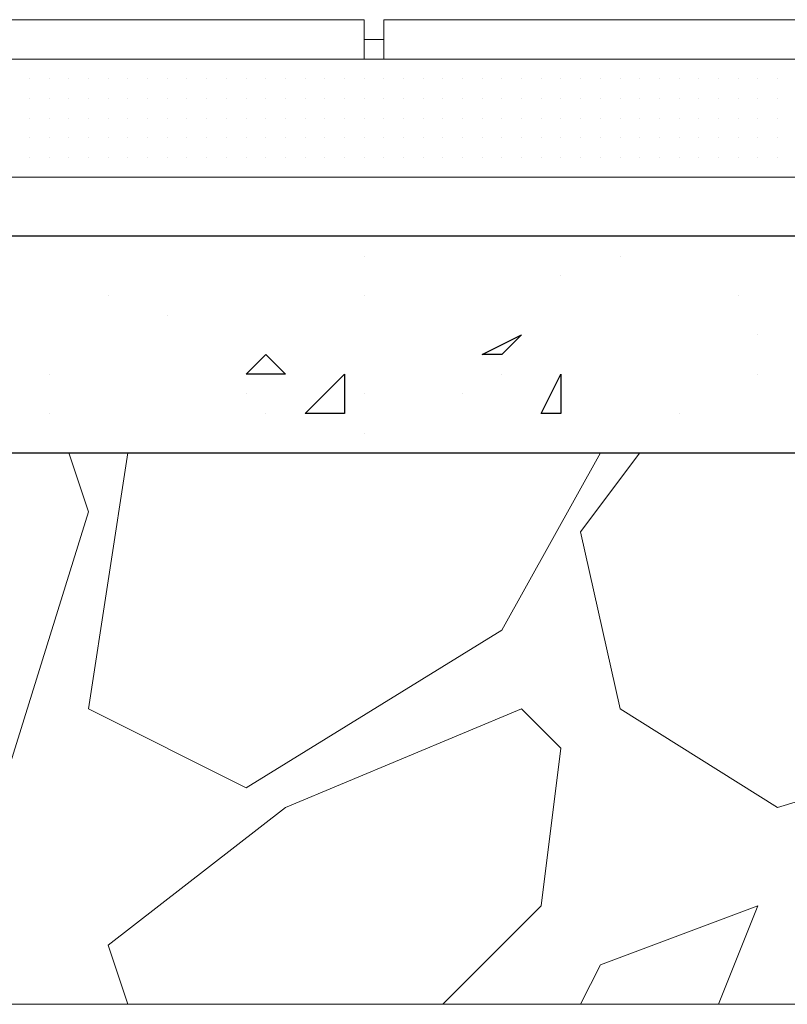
# Model space of a CAD drawing. Header units: metres. Extents: x 5.7 to 89.8, y 4 to 63.5.
# Tile 85 of 256: x 19.193 to 19.569, y 45.389 to 45.87. Entities that reach past the tile are written whole.
import ezdxf

# ---------------------------------------------------------------- set-up
doc = ezdxf.new("R2010")
doc.units = ezdxf.units.M
doc.header["$MEASUREMENT"] = 0
for name, color, linetype in [('PDF17_hatch', 7, 'Continuous'), ('PDF17_hatch-borshi', 7, 'Continuous'), ('PDF17_kaff', 7, 'Continuous')]:
    doc.layers.add(name, color=color, linetype=linetype)

msp = doc.modelspace()

# ---------------------------------------------------------------- linework, layer by layer
at = {"layer": 'PDF17_hatch', "lineweight": 25}
for points in [[(19.55455, 45.76425), (19.55455, 45.76425)], [(19.36192, 45.75462), (19.36192, 45.75462)], [(19.48713, 45.75462), (19.48713, 45.75462)], [(19.45823, 45.74499), (19.45823, 45.74499)], [(19.23672, 45.73536), (19.23672, 45.73536)], [(19.36192, 45.73536), (19.36192, 45.73536)], [(19.54492, 45.73536), (19.54492, 45.73536)], [(19.26561, 45.72573), (19.26561, 45.72573)], [(19.43897, 45.7161), (19.43897, 45.7161)], [(19.55455, 45.7161), (19.55455, 45.7161)], [(19.20782, 45.69683), (19.20782, 45.69683)], [(19.3234, 45.69683), (19.3234, 45.69683)], [(19.42934, 45.69683), (19.42934, 45.69683)], [(19.55455, 45.69683), (19.55455, 45.69683)], [(19.30414, 45.6872), (19.30414, 45.6872)], [(19.36192, 45.6872), (19.36192, 45.6872)], [(19.41008, 45.6872), (19.41008, 45.6872)], [(19.45823, 45.6872), (19.45823, 45.6872)], [(19.20782, 45.67757), (19.20782, 45.67757)], [(19.31377, 45.67757), (19.31377, 45.67757)], [(19.51602, 45.67757), (19.51602, 45.67757)], [(19.36192, 45.66794), (19.36192, 45.66794)], [(19.25598, 45.65831), (19.25598, 45.65831)], [(19.54492, 45.65831), (19.55455, 45.65831)], [(19.55455, 45.65831), (19.55455, 45.65831)]]:
    msp.add_lwpolyline(points, dxfattribs=at)
for points in [[(19.43897, 45.7161), (19.42934, 45.70646), (19.41971, 45.70646)], [(19.31377, 45.70646), (19.3234, 45.69683), (19.30414, 45.69683)], [(19.35229, 45.67757), (19.33303, 45.67757), (19.35229, 45.69683)], [(19.45823, 45.69683), (19.45823, 45.67757), (19.4486, 45.67757)]]:
    msp.add_lwpolyline(points, close=True, dxfattribs=at)
at = {"layer": 'PDF17_hatch-borshi', "lineweight": 18}
for points in [[(19.19819, 45.85093), (19.19819, 45.85093)], [(19.20782, 45.85093), (19.20782, 45.85093)], [(19.21745, 45.85093), (19.21745, 45.85093)], [(19.21745, 45.85093), (19.21745, 45.85093)], [(19.22709, 45.85093), (19.22709, 45.85093)], [(19.23672, 45.85093), (19.23672, 45.85093)], [(19.25598, 45.85093), (19.25598, 45.85093)], [(19.25598, 45.85093), (19.25598, 45.85093)], [(19.27524, 45.85093), (19.27524, 45.85093)], [(19.28487, 45.85093), (19.28487, 45.85093)], [(19.30414, 45.85093), (19.30414, 45.85093)], [(19.31377, 45.85093), (19.31377, 45.85093)], [(19.3234, 45.85093), (19.3234, 45.85093)], [(19.3234, 45.85093), (19.3234, 45.85093)], [(19.33303, 45.85093), (19.33303, 45.85093)], [(19.34266, 45.85093), (19.34266, 45.85093)], [(19.36192, 45.85093), (19.36192, 45.85093)], [(19.36192, 45.85093), (19.36192, 45.85093)], [(19.37155, 45.85093), (19.37155, 45.85093)], [(19.38118, 45.85093), (19.38118, 45.85093)], [(19.40045, 45.85093), (19.40045, 45.85093)], [(19.41008, 45.85093), (19.41008, 45.85093)], [(19.41971, 45.85093), (19.41971, 45.85093)], [(19.42934, 45.85093), (19.42934, 45.85093)], [(19.43897, 45.85093), (19.43897, 45.85093)], [(19.43897, 45.85093), (19.43897, 45.85093)], [(19.43897, 45.85093), (19.43897, 45.85093)], [(19.4486, 45.85093), (19.4486, 45.85093)], [(19.4486, 45.85093), (19.4486, 45.85093)], [(19.45823, 45.85093), (19.45823, 45.85093)], [(19.4775, 45.85093), (19.4775, 45.85093)], [(19.49676, 45.85093), (19.49676, 45.85093)], [(19.52565, 45.85093), (19.52565, 45.85093)], [(19.54492, 45.85093), (19.54492, 45.85093)], [(19.19819, 45.8413), (19.19819, 45.8413)], [(19.19819, 45.8413), (19.19819, 45.8413)], [(19.19819, 45.8413), (19.19819, 45.8413)], [(19.19819, 45.8413), (19.19819, 45.8413)], [(19.20782, 45.8413), (19.20782, 45.8413)], [(19.20782, 45.8413), (19.20782, 45.8413)], [(19.20782, 45.8413), (19.20782, 45.8413)], [(19.21745, 45.8413), (19.21745, 45.8413)], [(19.21745, 45.8413), (19.21745, 45.8413)], [(19.21745, 45.8413), (19.21745, 45.8413)], [(19.22709, 45.8413), (19.22709, 45.8413)], [(19.22709, 45.8413), (19.22709, 45.8413)], [(19.22709, 45.8413), (19.22709, 45.8413)], [(19.22709, 45.8413), (19.22709, 45.8413)], [(19.22709, 45.8413), (19.22709, 45.8413)], [(19.23672, 45.8413), (19.23672, 45.8413)], [(19.23672, 45.8413), (19.23672, 45.8413)], [(19.24635, 45.8413), (19.24635, 45.8413)], [(19.24635, 45.8413), (19.24635, 45.8413)], [(19.24635, 45.8413), (19.24635, 45.8413)], [(19.24635, 45.8413), (19.24635, 45.8413)], [(19.25598, 45.8413), (19.25598, 45.8413)], [(19.25598, 45.8413), (19.25598, 45.8413)], [(19.26561, 45.8413), (19.26561, 45.8413)], [(19.26561, 45.8413), (19.26561, 45.8413)], [(19.26561, 45.8413), (19.26561, 45.8413)], [(19.27524, 45.8413), (19.27524, 45.8413)], [(19.27524, 45.8413), (19.27524, 45.8413)], [(19.27524, 45.8413), (19.27524, 45.8413)], [(19.28487, 45.8413), (19.28487, 45.8413)], [(19.28487, 45.8413), (19.28487, 45.8413)], [(19.28487, 45.8413), (19.28487, 45.8413)], [(19.28487, 45.8413), (19.28487, 45.8413)], [(19.2945, 45.8413), (19.2945, 45.8413)], [(19.2945, 45.8413), (19.2945, 45.8413)], [(19.30414, 45.8413), (19.30414, 45.8413)], [(19.30414, 45.8413), (19.30414, 45.8413)], [(19.30414, 45.8413), (19.30414, 45.8413)], [(19.30414, 45.8413), (19.30414, 45.8413)], [(19.31377, 45.8413), (19.31377, 45.8413)], [(19.31377, 45.8413), (19.31377, 45.8413)], [(19.31377, 45.8413), (19.31377, 45.8413)], [(19.31377, 45.8413), (19.31377, 45.8413)], [(19.3234, 45.8413), (19.3234, 45.8413)], [(19.3234, 45.8413), (19.3234, 45.8413)], [(19.3234, 45.8413), (19.3234, 45.8413)], [(19.3234, 45.8413), (19.3234, 45.8413)], [(19.33303, 45.8413), (19.33303, 45.8413)], [(19.33303, 45.8413), (19.33303, 45.8413)], [(19.33303, 45.8413), (19.33303, 45.8413)], [(19.34266, 45.8413), (19.34266, 45.8413)], [(19.34266, 45.8413), (19.34266, 45.8413)], [(19.34266, 45.8413), (19.34266, 45.8413)], [(19.35229, 45.8413), (19.35229, 45.8413)], [(19.35229, 45.8413), (19.35229, 45.8413)], [(19.35229, 45.8413), (19.35229, 45.8413)], [(19.35229, 45.8413), (19.35229, 45.8413)], [(19.35229, 45.8413), (19.35229, 45.8413)], [(19.36192, 45.8413), (19.36192, 45.8413)], [(19.36192, 45.8413), (19.36192, 45.8413)], [(19.36192, 45.8413), (19.36192, 45.8413)], [(19.36192, 45.8413), (19.36192, 45.8413)], [(19.37155, 45.8413), (19.37155, 45.8413)], [(19.37155, 45.8413), (19.37155, 45.8413)], [(19.37155, 45.8413), (19.37155, 45.8413)], [(19.37155, 45.8413), (19.37155, 45.8413)], [(19.37155, 45.8413), (19.37155, 45.8413)], [(19.38118, 45.8413), (19.38118, 45.8413)], [(19.38118, 45.8413), (19.38118, 45.8413)], [(19.38118, 45.8413), (19.38118, 45.8413)], [(19.38118, 45.8413), (19.38118, 45.8413)], [(19.38118, 45.8413), (19.38118, 45.8413)], [(19.39082, 45.8413), (19.39082, 45.8413)], [(19.39082, 45.8413), (19.39082, 45.8413)], [(19.39082, 45.8413), (19.39082, 45.8413)], [(19.40045, 45.8413), (19.40045, 45.8413)], [(19.40045, 45.8413), (19.40045, 45.8413)], [(19.40045, 45.8413), (19.40045, 45.8413)], [(19.40045, 45.8413), (19.40045, 45.8413)], [(19.41008, 45.8413), (19.41008, 45.8413)], [(19.41008, 45.8413), (19.41008, 45.8413)], [(19.41008, 45.8413), (19.41008, 45.8413)], [(19.41971, 45.8413), (19.41971, 45.8413)], [(19.41971, 45.8413), (19.41971, 45.8413)], [(19.42934, 45.8413), (19.42934, 45.8413)], [(19.42934, 45.8413), (19.42934, 45.8413)], [(19.42934, 45.8413), (19.42934, 45.8413)], [(19.43897, 45.8413), (19.43897, 45.8413)], [(19.43897, 45.8413), (19.43897, 45.8413)], [(19.43897, 45.8413), (19.43897, 45.8413)], [(19.4486, 45.8413), (19.4486, 45.8413)], [(19.4486, 45.8413), (19.4486, 45.8413)], [(19.4486, 45.8413), (19.4486, 45.8413)], [(19.45823, 45.8413), (19.45823, 45.8413)], [(19.45823, 45.8413), (19.45823, 45.8413)], [(19.45823, 45.8413), (19.45823, 45.8413)], [(19.46787, 45.8413), (19.46787, 45.8413)], [(19.46787, 45.8413), (19.46787, 45.8413)], [(19.46787, 45.8413), (19.46787, 45.8413)], [(19.4775, 45.8413), (19.4775, 45.8413)], [(19.4775, 45.8413), (19.4775, 45.8413)], [(19.4775, 45.8413), (19.4775, 45.8413)], [(19.4775, 45.8413), (19.4775, 45.8413)], [(19.48713, 45.8413), (19.48713, 45.8413)], [(19.49676, 45.8413), (19.49676, 45.8413)], [(19.49676, 45.8413), (19.49676, 45.8413)], [(19.49676, 45.8413), (19.49676, 45.8413)], [(19.49676, 45.8413), (19.49676, 45.8413)], [(19.50639, 45.8413), (19.50639, 45.8413)], [(19.50639, 45.8413), (19.50639, 45.8413)], [(19.50639, 45.8413), (19.50639, 45.8413)], [(19.51602, 45.8413), (19.51602, 45.8413)], [(19.51602, 45.8413), (19.51602, 45.8413)], [(19.51602, 45.8413), (19.51602, 45.8413)], [(19.51602, 45.8413), (19.51602, 45.8413)], [(19.52565, 45.8413), (19.52565, 45.8413)], [(19.52565, 45.8413), (19.52565, 45.8413)], [(19.52565, 45.8413), (19.52565, 45.8413)], [(19.53528, 45.8413), (19.53528, 45.8413)], [(19.53528, 45.8413), (19.53528, 45.8413)], [(19.53528, 45.8413), (19.53528, 45.8413)], [(19.53528, 45.8413), (19.53528, 45.8413)], [(19.53528, 45.8413), (19.53528, 45.8413)], [(19.54492, 45.8413), (19.54492, 45.8413)], [(19.54492, 45.8413), (19.54492, 45.8413)], [(19.55455, 45.8413), (19.55455, 45.8413)], [(19.55455, 45.8413), (19.55455, 45.8413)], [(19.55455, 45.8413), (19.55455, 45.8413)], [(19.55455, 45.8413), (19.55455, 45.8413)], [(19.55455, 45.8413), (19.55455, 45.8413)], [(19.56418, 45.8413), (19.56418, 45.8413)], [(19.56418, 45.8413), (19.56418, 45.8413)], [(19.56418, 45.8413), (19.56418, 45.8413)], [(19.56418, 45.8413), (19.56418, 45.8413)], [(19.56418, 45.8413), (19.56418, 45.8413)], [(19.19819, 45.83167), (19.19819, 45.83167)], [(19.19819, 45.83167), (19.19819, 45.83167)], [(19.19819, 45.83167), (19.19819, 45.83167)], [(19.19819, 45.83167), (19.19819, 45.83167)], [(19.20782, 45.83167), (19.20782, 45.83167)], [(19.20782, 45.83167), (19.20782, 45.83167)], [(19.20782, 45.83167), (19.20782, 45.83167)], [(19.21745, 45.83167), (19.21745, 45.83167)], [(19.21745, 45.83167), (19.21745, 45.83167)], [(19.21745, 45.83167), (19.21745, 45.83167)], [(19.21745, 45.83167), (19.21745, 45.83167)], [(19.22709, 45.83167), (19.22709, 45.83167)], [(19.22709, 45.83167), (19.22709, 45.83167)], [(19.22709, 45.83167), (19.22709, 45.83167)], [(19.23672, 45.83167), (19.23672, 45.83167)], [(19.23672, 45.83167), (19.23672, 45.83167)], [(19.23672, 45.83167), (19.23672, 45.83167)], [(19.23672, 45.83167), (19.23672, 45.83167)], [(19.24635, 45.83167), (19.24635, 45.83167)], [(19.24635, 45.83167), (19.24635, 45.83167)], [(19.24635, 45.83167), (19.24635, 45.83167)], [(19.24635, 45.83167), (19.24635, 45.83167)], [(19.25598, 45.83167), (19.25598, 45.83167)], [(19.25598, 45.83167), (19.25598, 45.83167)], [(19.25598, 45.83167), (19.25598, 45.83167)], [(19.25598, 45.83167), (19.25598, 45.83167)], [(19.26561, 45.83167), (19.26561, 45.83167)], [(19.26561, 45.83167), (19.26561, 45.83167)], [(19.26561, 45.83167), (19.26561, 45.83167)], [(19.27524, 45.83167), (19.27524, 45.83167)], [(19.27524, 45.83167), (19.27524, 45.83167)], [(19.27524, 45.83167), (19.27524, 45.83167)], [(19.27524, 45.83167), (19.27524, 45.83167)], [(19.27524, 45.83167), (19.27524, 45.83167)], [(19.28487, 45.83167), (19.28487, 45.83167)], [(19.28487, 45.83167), (19.28487, 45.83167)], [(19.28487, 45.83167), (19.28487, 45.83167)], [(19.2945, 45.83167), (19.2945, 45.83167)], [(19.2945, 45.83167), (19.2945, 45.83167)], [(19.2945, 45.83167), (19.2945, 45.83167)], [(19.2945, 45.83167), (19.2945, 45.83167)], [(19.30414, 45.83167), (19.30414, 45.83167)], [(19.30414, 45.83167), (19.30414, 45.83167)], [(19.30414, 45.83167), (19.30414, 45.83167)], [(19.30414, 45.83167), (19.30414, 45.83167)], [(19.31377, 45.83167), (19.31377, 45.83167)], [(19.31377, 45.83167), (19.31377, 45.83167)], [(19.31377, 45.83167), (19.31377, 45.83167)], [(19.31377, 45.83167), (19.31377, 45.83167)], [(19.3234, 45.83167), (19.3234, 45.83167)], [(19.3234, 45.83167), (19.3234, 45.83167)], [(19.33303, 45.83167), (19.33303, 45.83167)], [(19.33303, 45.83167), (19.33303, 45.83167)], [(19.33303, 45.83167), (19.33303, 45.83167)], [(19.33303, 45.83167), (19.33303, 45.83167)], [(19.34266, 45.83167), (19.34266, 45.83167)], [(19.34266, 45.83167), (19.34266, 45.83167)], [(19.34266, 45.83167), (19.34266, 45.83167)], [(19.35229, 45.83167), (19.35229, 45.83167)], [(19.35229, 45.83167), (19.35229, 45.83167)], [(19.36192, 45.83167), (19.36192, 45.83167)], [(19.36192, 45.83167), (19.36192, 45.83167)], [(19.36192, 45.83167), (19.36192, 45.83167)], [(19.37155, 45.83167), (19.37155, 45.83167)], [(19.37155, 45.83167), (19.37155, 45.83167)], [(19.37155, 45.83167), (19.37155, 45.83167)], [(19.38118, 45.83167), (19.38118, 45.83167)], [(19.38118, 45.83167), (19.38118, 45.83167)], [(19.38118, 45.83167), (19.38118, 45.83167)], [(19.38118, 45.83167), (19.38118, 45.83167)], [(19.39082, 45.83167), (19.39082, 45.83167)], [(19.39082, 45.83167), (19.39082, 45.83167)], [(19.40045, 45.83167), (19.40045, 45.83167)], [(19.40045, 45.83167), (19.40045, 45.83167)], [(19.40045, 45.83167), (19.40045, 45.83167)], [(19.40045, 45.83167), (19.40045, 45.83167)], [(19.41008, 45.83167), (19.41008, 45.83167)], [(19.41008, 45.83167), (19.41008, 45.83167)], [(19.41008, 45.83167), (19.41008, 45.83167)], [(19.41971, 45.83167), (19.41971, 45.83167)], [(19.41971, 45.83167), (19.41971, 45.83167)], [(19.42934, 45.83167), (19.42934, 45.83167)], [(19.42934, 45.83167), (19.42934, 45.83167)], [(19.42934, 45.83167), (19.42934, 45.83167)], [(19.42934, 45.83167), (19.42934, 45.83167)], [(19.43897, 45.83167), (19.43897, 45.83167)], [(19.43897, 45.83167), (19.43897, 45.83167)], [(19.43897, 45.83167), (19.43897, 45.83167)], [(19.4486, 45.83167), (19.4486, 45.83167)], [(19.4486, 45.83167), (19.4486, 45.83167)], [(19.4486, 45.83167), (19.4486, 45.83167)], [(19.45823, 45.83167), (19.45823, 45.83167)], [(19.45823, 45.83167), (19.45823, 45.83167)], [(19.45823, 45.83167), (19.45823, 45.83167)], [(19.45823, 45.83167), (19.45823, 45.83167)], [(19.46787, 45.83167), (19.46787, 45.83167)], [(19.46787, 45.83167), (19.46787, 45.83167)], [(19.46787, 45.83167), (19.46787, 45.83167)], [(19.46787, 45.83167), (19.46787, 45.83167)], [(19.4775, 45.83167), (19.4775, 45.83167)], [(19.4775, 45.83167), (19.4775, 45.83167)], [(19.4775, 45.83167), (19.4775, 45.83167)], [(19.48713, 45.83167), (19.48713, 45.83167)], [(19.48713, 45.83167), (19.48713, 45.83167)], [(19.48713, 45.83167), (19.48713, 45.83167)], [(19.48713, 45.83167), (19.48713, 45.83167)], [(19.48713, 45.83167), (19.48713, 45.83167)], [(19.49676, 45.83167), (19.49676, 45.83167)], [(19.49676, 45.83167), (19.49676, 45.83167)], [(19.49676, 45.83167), (19.49676, 45.83167)], [(19.49676, 45.83167), (19.49676, 45.83167)], [(19.50639, 45.83167), (19.50639, 45.83167)], [(19.50639, 45.83167), (19.50639, 45.83167)], [(19.50639, 45.83167), (19.50639, 45.83167)], [(19.50639, 45.83167), (19.50639, 45.83167)], [(19.50639, 45.83167), (19.50639, 45.83167)], [(19.51602, 45.83167), (19.51602, 45.83167)], [(19.51602, 45.83167), (19.51602, 45.83167)], [(19.51602, 45.83167), (19.51602, 45.83167)], [(19.52565, 45.83167), (19.52565, 45.83167)], [(19.52565, 45.83167), (19.52565, 45.83167)], [(19.52565, 45.83167), (19.52565, 45.83167)], [(19.52565, 45.83167), (19.52565, 45.83167)], [(19.53528, 45.83167), (19.53528, 45.83167)], [(19.53528, 45.83167), (19.53528, 45.83167)], [(19.53528, 45.83167), (19.53528, 45.83167)], [(19.54492, 45.83167), (19.54492, 45.83167)], [(19.54492, 45.83167), (19.54492, 45.83167)], [(19.54492, 45.83167), (19.54492, 45.83167)], [(19.55455, 45.83167), (19.55455, 45.83167)], [(19.55455, 45.83167), (19.55455, 45.83167)], [(19.56418, 45.83167), (19.56418, 45.83167)], [(19.56418, 45.83167), (19.56418, 45.83167)], [(19.56418, 45.83167), (19.56418, 45.83167)], [(19.56418, 45.83167), (19.56418, 45.83167)], [(19.56418, 45.83167), (19.56418, 45.83167)], [(19.19819, 45.82204), (19.19819, 45.82204)], [(19.19819, 45.82204), (19.19819, 45.82204)], [(19.19819, 45.82204), (19.19819, 45.82204)], [(19.19819, 45.82204), (19.19819, 45.82204)], [(19.20782, 45.82204), (19.20782, 45.82204)], [(19.20782, 45.82204), (19.20782, 45.82204)], [(19.20782, 45.82204), (19.20782, 45.82204)], [(19.20782, 45.82204), (19.20782, 45.82204)], [(19.20782, 45.82204), (19.20782, 45.82204)], [(19.21745, 45.82204), (19.21745, 45.82204)], [(19.21745, 45.82204), (19.21745, 45.82204)], [(19.21745, 45.82204), (19.21745, 45.82204)], [(19.21745, 45.82204), (19.21745, 45.82204)], [(19.22709, 45.82204), (19.22709, 45.82204)], [(19.22709, 45.82204), (19.22709, 45.82204)], [(19.22709, 45.82204), (19.22709, 45.82204)], [(19.22709, 45.82204), (19.22709, 45.82204)], [(19.23672, 45.82204), (19.23672, 45.82204)], [(19.23672, 45.82204), (19.23672, 45.82204)], [(19.23672, 45.82204), (19.23672, 45.82204)], [(19.23672, 45.82204), (19.23672, 45.82204)], [(19.24635, 45.82204), (19.24635, 45.82204)], [(19.24635, 45.82204), (19.24635, 45.82204)], [(19.24635, 45.82204), (19.24635, 45.82204)], [(19.24635, 45.82204), (19.24635, 45.82204)], [(19.24635, 45.82204), (19.24635, 45.82204)], [(19.24635, 45.82204), (19.24635, 45.82204)], [(19.25598, 45.82204), (19.25598, 45.82204)], [(19.25598, 45.82204), (19.25598, 45.82204)], [(19.25598, 45.82204), (19.25598, 45.82204)], [(19.26561, 45.82204), (19.26561, 45.82204)], [(19.26561, 45.82204), (19.26561, 45.82204)], [(19.26561, 45.82204), (19.26561, 45.82204)], [(19.26561, 45.82204), (19.26561, 45.82204)], [(19.27524, 45.82204), (19.27524, 45.82204)], [(19.27524, 45.82204), (19.27524, 45.82204)], [(19.28487, 45.82204), (19.28487, 45.82204)], [(19.28487, 45.82204), (19.28487, 45.82204)], [(19.28487, 45.82204), (19.28487, 45.82204)], [(19.28487, 45.82204), (19.28487, 45.82204)], [(19.2945, 45.82204), (19.2945, 45.82204)], [(19.2945, 45.82204), (19.2945, 45.82204)], [(19.30414, 45.82204), (19.30414, 45.82204)], [(19.30414, 45.82204), (19.30414, 45.82204)], [(19.30414, 45.82204), (19.30414, 45.82204)], [(19.30414, 45.82204), (19.30414, 45.82204)], [(19.31377, 45.82204), (19.31377, 45.82204)], [(19.31377, 45.82204), (19.31377, 45.82204)], [(19.31377, 45.82204), (19.31377, 45.82204)], [(19.3234, 45.82204), (19.3234, 45.82204)], [(19.3234, 45.82204), (19.3234, 45.82204)], [(19.3234, 45.82204), (19.3234, 45.82204)], [(19.33303, 45.82204), (19.33303, 45.82204)], [(19.33303, 45.82204), (19.33303, 45.82204)], [(19.33303, 45.82204), (19.33303, 45.82204)], [(19.34266, 45.82204), (19.34266, 45.82204)], [(19.34266, 45.82204), (19.34266, 45.82204)], [(19.34266, 45.82204), (19.34266, 45.82204)], [(19.34266, 45.82204), (19.34266, 45.82204)], [(19.35229, 45.82204), (19.35229, 45.82204)], [(19.35229, 45.82204), (19.35229, 45.82204)], [(19.36192, 45.82204), (19.36192, 45.82204)], [(19.36192, 45.82204), (19.36192, 45.82204)], [(19.36192, 45.82204), (19.36192, 45.82204)], [(19.36192, 45.82204), (19.36192, 45.82204)], [(19.37155, 45.82204), (19.37155, 45.82204)], [(19.37155, 45.82204), (19.37155, 45.82204)], [(19.37155, 45.82204), (19.37155, 45.82204)], [(19.38118, 45.82204), (19.38118, 45.82204)], [(19.38118, 45.82204), (19.38118, 45.82204)], [(19.38118, 45.82204), (19.38118, 45.82204)], [(19.39082, 45.82204), (19.39082, 45.82204)], [(19.39082, 45.82204), (19.39082, 45.82204)], [(19.39082, 45.82204), (19.39082, 45.82204)], [(19.40045, 45.82204), (19.40045, 45.82204)], [(19.40045, 45.82204), (19.40045, 45.82204)], [(19.40045, 45.82204), (19.40045, 45.82204)], [(19.40045, 45.82204), (19.40045, 45.82204)], [(19.41008, 45.82204), (19.41008, 45.82204)], [(19.41008, 45.82204), (19.41008, 45.82204)], [(19.41008, 45.82204), (19.41008, 45.82204)], [(19.41008, 45.82204), (19.41008, 45.82204)], [(19.41008, 45.82204), (19.41008, 45.82204)], [(19.41971, 45.82204), (19.41971, 45.82204)], [(19.41971, 45.82204), (19.41971, 45.82204)], [(19.41971, 45.82204), (19.41971, 45.82204)], [(19.41971, 45.82204), (19.41971, 45.82204)], [(19.42934, 45.82204), (19.42934, 45.82204)], [(19.42934, 45.82204), (19.42934, 45.82204)], [(19.42934, 45.82204), (19.42934, 45.82204)], [(19.42934, 45.82204), (19.42934, 45.82204)], [(19.42934, 45.82204), (19.42934, 45.82204)], [(19.42934, 45.82204), (19.42934, 45.82204)], [(19.43897, 45.82204), (19.43897, 45.82204)], [(19.43897, 45.82204), (19.43897, 45.82204)], [(19.43897, 45.82204), (19.43897, 45.82204)], [(19.43897, 45.82204), (19.43897, 45.82204)], [(19.4486, 45.82204), (19.4486, 45.82204)], [(19.4486, 45.82204), (19.4486, 45.82204)], [(19.4486, 45.82204), (19.4486, 45.82204)], [(19.45823, 45.82204), (19.45823, 45.82204)], [(19.45823, 45.82204), (19.45823, 45.82204)], [(19.45823, 45.82204), (19.45823, 45.82204)], [(19.45823, 45.82204), (19.45823, 45.82204)], [(19.46787, 45.82204), (19.46787, 45.82204)], [(19.46787, 45.82204), (19.46787, 45.82204)], [(19.46787, 45.82204), (19.46787, 45.82204)], [(19.4775, 45.82204), (19.4775, 45.82204)], [(19.4775, 45.82204), (19.4775, 45.82204)], [(19.4775, 45.82204), (19.4775, 45.82204)], [(19.48713, 45.82204), (19.48713, 45.82204)], [(19.48713, 45.82204), (19.48713, 45.82204)], [(19.48713, 45.82204), (19.48713, 45.82204)], [(19.49676, 45.82204), (19.49676, 45.82204)], [(19.49676, 45.82204), (19.49676, 45.82204)], [(19.49676, 45.82204), (19.49676, 45.82204)], [(19.49676, 45.82204), (19.49676, 45.82204)], [(19.50639, 45.82204), (19.50639, 45.82204)], [(19.50639, 45.82204), (19.50639, 45.82204)], [(19.51602, 45.82204), (19.51602, 45.82204)], [(19.51602, 45.82204), (19.51602, 45.82204)], [(19.51602, 45.82204), (19.51602, 45.82204)], [(19.52565, 45.82204), (19.52565, 45.82204)], [(19.52565, 45.82204), (19.52565, 45.82204)], [(19.52565, 45.82204), (19.52565, 45.82204)], [(19.53528, 45.82204), (19.53528, 45.82204)], [(19.53528, 45.82204), (19.53528, 45.82204)], [(19.53528, 45.82204), (19.53528, 45.82204)], [(19.53528, 45.82204), (19.53528, 45.82204)], [(19.53528, 45.82204), (19.53528, 45.82204)], [(19.54492, 45.82204), (19.54492, 45.82204)], [(19.54492, 45.82204), (19.54492, 45.82204)], [(19.55455, 45.82204), (19.55455, 45.82204)], [(19.55455, 45.82204), (19.55455, 45.82204)], [(19.55455, 45.82204), (19.55455, 45.82204)], [(19.55455, 45.82204), (19.55455, 45.82204)], [(19.56418, 45.82204), (19.56418, 45.82204)], [(19.56418, 45.82204), (19.56418, 45.82204)], [(19.56418, 45.82204), (19.56418, 45.82204)], [(19.56418, 45.82204), (19.56418, 45.82204)], [(19.19819, 45.81241), (19.19819, 45.81241)], [(19.19819, 45.81241), (19.19819, 45.81241)], [(19.19819, 45.81241), (19.19819, 45.81241)], [(19.20782, 45.81241), (19.20782, 45.81241)], [(19.20782, 45.81241), (19.20782, 45.81241)], [(19.20782, 45.81241), (19.20782, 45.81241)], [(19.21745, 45.81241), (19.21745, 45.81241)], [(19.21745, 45.81241), (19.21745, 45.81241)], [(19.21745, 45.81241), (19.21745, 45.81241)], [(19.21745, 45.81241), (19.21745, 45.81241)], [(19.22709, 45.81241), (19.22709, 45.81241)], [(19.22709, 45.81241), (19.22709, 45.81241)], [(19.22709, 45.81241), (19.22709, 45.81241)], [(19.23672, 45.81241), (19.23672, 45.81241)], [(19.23672, 45.81241), (19.23672, 45.81241)], [(19.23672, 45.81241), (19.23672, 45.81241)], [(19.23672, 45.81241), (19.23672, 45.81241)], [(19.24635, 45.81241), (19.24635, 45.81241)], [(19.24635, 45.81241), (19.24635, 45.81241)], [(19.25598, 45.81241), (19.25598, 45.81241)], [(19.25598, 45.81241), (19.25598, 45.81241)], [(19.25598, 45.81241), (19.25598, 45.81241)], [(19.26561, 45.81241), (19.26561, 45.81241)], [(19.26561, 45.81241), (19.26561, 45.81241)], [(19.26561, 45.81241), (19.26561, 45.81241)], [(19.27524, 45.81241), (19.27524, 45.81241)], [(19.27524, 45.81241), (19.27524, 45.81241)], [(19.27524, 45.81241), (19.27524, 45.81241)], [(19.27524, 45.81241), (19.27524, 45.81241)], [(19.28487, 45.81241), (19.28487, 45.81241)], [(19.2945, 45.81241), (19.2945, 45.81241)], [(19.2945, 45.81241), (19.2945, 45.81241)], [(19.2945, 45.81241), (19.2945, 45.81241)], [(19.2945, 45.81241), (19.2945, 45.81241)], [(19.2945, 45.81241), (19.2945, 45.81241)], [(19.30414, 45.81241), (19.30414, 45.81241)], [(19.30414, 45.81241), (19.30414, 45.81241)], [(19.31377, 45.81241), (19.31377, 45.81241)], [(19.31377, 45.81241), (19.31377, 45.81241)], [(19.31377, 45.81241), (19.31377, 45.81241)], [(19.31377, 45.81241), (19.31377, 45.81241)], [(19.3234, 45.81241), (19.3234, 45.81241)], [(19.3234, 45.81241), (19.3234, 45.81241)], [(19.3234, 45.81241), (19.3234, 45.81241)], [(19.3234, 45.81241), (19.3234, 45.81241)], [(19.33303, 45.81241), (19.33303, 45.81241)], [(19.33303, 45.81241), (19.33303, 45.81241)], [(19.33303, 45.81241), (19.33303, 45.81241)], [(19.33303, 45.81241), (19.33303, 45.81241)], [(19.33303, 45.81241), (19.33303, 45.81241)], [(19.34266, 45.81241), (19.34266, 45.81241)], [(19.34266, 45.81241), (19.34266, 45.81241)], [(19.34266, 45.81241), (19.34266, 45.81241)], [(19.34266, 45.81241), (19.34266, 45.81241)], [(19.35229, 45.81241), (19.35229, 45.81241)], [(19.35229, 45.81241), (19.35229, 45.81241)], [(19.35229, 45.81241), (19.35229, 45.81241)], [(19.35229, 45.81241), (19.35229, 45.81241)], [(19.36192, 45.81241), (19.36192, 45.81241)], [(19.36192, 45.81241), (19.36192, 45.81241)], [(19.36192, 45.81241), (19.36192, 45.81241)], [(19.36192, 45.81241), (19.36192, 45.81241)], [(19.37155, 45.81241), (19.37155, 45.81241)], [(19.37155, 45.81241), (19.37155, 45.81241)], [(19.37155, 45.81241), (19.37155, 45.81241)], [(19.37155, 45.81241), (19.37155, 45.81241)], [(19.37155, 45.81241), (19.37155, 45.81241)], [(19.38118, 45.81241), (19.38118, 45.81241)], [(19.38118, 45.81241), (19.38118, 45.81241)], [(19.39082, 45.81241), (19.39082, 45.81241)], [(19.39082, 45.81241), (19.39082, 45.81241)], [(19.39082, 45.81241), (19.39082, 45.81241)], [(19.39082, 45.81241), (19.39082, 45.81241)], [(19.40045, 45.81241), (19.40045, 45.81241)], [(19.40045, 45.81241), (19.40045, 45.81241)], [(19.40045, 45.81241), (19.40045, 45.81241)], [(19.40045, 45.81241), (19.40045, 45.81241)], [(19.41008, 45.81241), (19.41008, 45.81241)], [(19.41008, 45.81241), (19.41008, 45.81241)], [(19.41971, 45.81241), (19.41971, 45.81241)], [(19.41971, 45.81241), (19.41971, 45.81241)], [(19.41971, 45.81241), (19.41971, 45.81241)], [(19.41971, 45.81241), (19.41971, 45.81241)], [(19.42934, 45.81241), (19.42934, 45.81241)], [(19.42934, 45.81241), (19.42934, 45.81241)], [(19.42934, 45.81241), (19.42934, 45.81241)], [(19.42934, 45.81241), (19.42934, 45.81241)], [(19.43897, 45.81241), (19.43897, 45.81241)], [(19.43897, 45.81241), (19.43897, 45.81241)], [(19.43897, 45.81241), (19.43897, 45.81241)], [(19.43897, 45.81241), (19.43897, 45.81241)], [(19.4486, 45.81241), (19.4486, 45.81241)], [(19.4486, 45.81241), (19.4486, 45.81241)], [(19.4486, 45.81241), (19.4486, 45.81241)], [(19.45823, 45.81241), (19.45823, 45.81241)], [(19.45823, 45.81241), (19.45823, 45.81241)], [(19.45823, 45.81241), (19.45823, 45.81241)], [(19.45823, 45.81241), (19.45823, 45.81241)], [(19.46787, 45.81241), (19.46787, 45.81241)], [(19.46787, 45.81241), (19.46787, 45.81241)], [(19.46787, 45.81241), (19.46787, 45.81241)], [(19.46787, 45.81241), (19.46787, 45.81241)], [(19.4775, 45.81241), (19.4775, 45.81241)], [(19.4775, 45.81241), (19.4775, 45.81241)], [(19.4775, 45.81241), (19.4775, 45.81241)], [(19.48713, 45.81241), (19.48713, 45.81241)], [(19.48713, 45.81241), (19.48713, 45.81241)], [(19.48713, 45.81241), (19.48713, 45.81241)], [(19.49676, 45.81241), (19.49676, 45.81241)], [(19.49676, 45.81241), (19.49676, 45.81241)], [(19.49676, 45.81241), (19.49676, 45.81241)], [(19.49676, 45.81241), (19.49676, 45.81241)], [(19.50639, 45.81241), (19.50639, 45.81241)], [(19.50639, 45.81241), (19.50639, 45.81241)], [(19.51602, 45.81241), (19.51602, 45.81241)], [(19.51602, 45.81241), (19.51602, 45.81241)], [(19.51602, 45.81241), (19.51602, 45.81241)], [(19.52565, 45.81241), (19.52565, 45.81241)], [(19.52565, 45.81241), (19.52565, 45.81241)], [(19.52565, 45.81241), (19.52565, 45.81241)], [(19.52565, 45.81241), (19.52565, 45.81241)], [(19.53528, 45.81241), (19.53528, 45.81241)], [(19.53528, 45.81241), (19.53528, 45.81241)], [(19.53528, 45.81241), (19.53528, 45.81241)], [(19.54492, 45.81241), (19.54492, 45.81241)], [(19.54492, 45.81241), (19.54492, 45.81241)], [(19.54492, 45.81241), (19.54492, 45.81241)], [(19.54492, 45.81241), (19.54492, 45.81241)], [(19.54492, 45.81241), (19.54492, 45.81241)], [(19.55455, 45.81241), (19.55455, 45.81241)], [(19.55455, 45.81241), (19.55455, 45.81241)], [(19.55455, 45.81241), (19.55455, 45.81241)], [(19.55455, 45.81241), (19.55455, 45.81241)], [(19.55455, 45.81241), (19.55455, 45.81241)], [(19.56418, 45.81241), (19.56418, 45.81241)], [(19.56418, 45.81241), (19.56418, 45.81241)], [(19.56418, 45.81241), (19.56418, 45.81241)], [(19.56418, 45.81241), (19.56418, 45.81241)], [(19.56418, 45.81241), (19.56418, 45.81241)], [(19.19819, 45.80278), (19.19819, 45.80278)], [(19.19819, 45.80278), (19.19819, 45.80278)], [(19.19819, 45.80278), (19.19819, 45.80278)], [(19.20782, 45.80278), (19.20782, 45.80278)], [(19.20782, 45.80278), (19.20782, 45.80278)], [(19.20782, 45.80278), (19.20782, 45.80278)], [(19.20782, 45.80278), (19.20782, 45.80278)], [(19.21745, 45.80278), (19.21745, 45.80278)], [(19.21745, 45.80278), (19.21745, 45.80278)], [(19.21745, 45.80278), (19.21745, 45.80278)], [(19.22709, 45.80278), (19.22709, 45.80278)], [(19.22709, 45.80278), (19.22709, 45.80278)], [(19.22709, 45.80278), (19.22709, 45.80278)], [(19.23672, 45.80278), (19.23672, 45.80278)], [(19.23672, 45.80278), (19.23672, 45.80278)], [(19.23672, 45.80278), (19.23672, 45.80278)], [(19.24635, 45.80278), (19.24635, 45.80278)], [(19.24635, 45.80278), (19.24635, 45.80278)], [(19.24635, 45.80278), (19.24635, 45.80278)], [(19.24635, 45.80278), (19.24635, 45.80278)], [(19.25598, 45.80278), (19.25598, 45.80278)], [(19.25598, 45.80278), (19.25598, 45.80278)], [(19.25598, 45.80278), (19.25598, 45.80278)], [(19.26561, 45.80278), (19.26561, 45.80278)], [(19.26561, 45.80278), (19.26561, 45.80278)], [(19.26561, 45.80278), (19.26561, 45.80278)], [(19.26561, 45.80278), (19.26561, 45.80278)], [(19.26561, 45.80278), (19.26561, 45.80278)], [(19.26561, 45.80278), (19.26561, 45.80278)], [(19.27524, 45.80278), (19.27524, 45.80278)], [(19.27524, 45.80278), (19.27524, 45.80278)], [(19.27524, 45.80278), (19.27524, 45.80278)], [(19.27524, 45.80278), (19.27524, 45.80278)], [(19.28487, 45.80278), (19.28487, 45.80278)], [(19.28487, 45.80278), (19.28487, 45.80278)], [(19.28487, 45.80278), (19.28487, 45.80278)], [(19.28487, 45.80278), (19.28487, 45.80278)], [(19.2945, 45.80278), (19.2945, 45.80278)], [(19.2945, 45.80278), (19.2945, 45.80278)], [(19.2945, 45.80278), (19.2945, 45.80278)], [(19.2945, 45.80278), (19.2945, 45.80278)], [(19.30414, 45.80278), (19.30414, 45.80278)], [(19.30414, 45.80278), (19.30414, 45.80278)], [(19.30414, 45.80278), (19.30414, 45.80278)], [(19.30414, 45.80278), (19.30414, 45.80278)], [(19.30414, 45.80278), (19.30414, 45.80278)], [(19.31377, 45.80278), (19.31377, 45.80278)], [(19.31377, 45.80278), (19.31377, 45.80278)], [(19.3234, 45.80278), (19.3234, 45.80278)], [(19.3234, 45.80278), (19.3234, 45.80278)], [(19.3234, 45.80278), (19.3234, 45.80278)], [(19.3234, 45.80278), (19.3234, 45.80278)], [(19.33303, 45.80278), (19.33303, 45.80278)], [(19.33303, 45.80278), (19.33303, 45.80278)], [(19.33303, 45.80278), (19.33303, 45.80278)], [(19.34266, 45.80278), (19.34266, 45.80278)], [(19.34266, 45.80278), (19.34266, 45.80278)], [(19.34266, 45.80278), (19.34266, 45.80278)], [(19.34266, 45.80278), (19.34266, 45.80278)], [(19.35229, 45.80278), (19.35229, 45.80278)], [(19.36192, 45.80278), (19.36192, 45.80278)], [(19.36192, 45.80278), (19.36192, 45.80278)], [(19.36192, 45.80278), (19.36192, 45.80278)], [(19.36192, 45.80278), (19.36192, 45.80278)], [(19.37155, 45.80278), (19.37155, 45.80278)], [(19.37155, 45.80278), (19.37155, 45.80278)], [(19.38118, 45.80278), (19.38118, 45.80278)], [(19.38118, 45.80278), (19.38118, 45.80278)], [(19.39082, 45.80278), (19.39082, 45.80278)], [(19.39082, 45.80278), (19.39082, 45.80278)], [(19.39082, 45.80278), (19.39082, 45.80278)], [(19.40045, 45.80278), (19.40045, 45.80278)], [(19.40045, 45.80278), (19.40045, 45.80278)], [(19.40045, 45.80278), (19.40045, 45.80278)], [(19.40045, 45.80278), (19.40045, 45.80278)], [(19.41008, 45.80278), (19.41008, 45.80278)], [(19.41008, 45.80278), (19.41008, 45.80278)], [(19.41008, 45.80278), (19.41008, 45.80278)], [(19.41971, 45.80278), (19.41971, 45.80278)], [(19.41971, 45.80278), (19.41971, 45.80278)], [(19.41971, 45.80278), (19.41971, 45.80278)], [(19.42934, 45.80278), (19.42934, 45.80278)], [(19.42934, 45.80278), (19.42934, 45.80278)], [(19.42934, 45.80278), (19.42934, 45.80278)], [(19.42934, 45.80278), (19.42934, 45.80278)], [(19.43897, 45.80278), (19.43897, 45.80278)], [(19.43897, 45.80278), (19.43897, 45.80278)], [(19.43897, 45.80278), (19.43897, 45.80278)], [(19.4486, 45.80278), (19.4486, 45.80278)], [(19.4486, 45.80278), (19.4486, 45.80278)], [(19.4486, 45.80278), (19.4486, 45.80278)], [(19.4486, 45.80278), (19.4486, 45.80278)], [(19.4486, 45.80278), (19.4486, 45.80278)], [(19.45823, 45.80278), (19.45823, 45.80278)], [(19.45823, 45.80278), (19.45823, 45.80278)], [(19.45823, 45.80278), (19.45823, 45.80278)], [(19.45823, 45.80278), (19.45823, 45.80278)], [(19.46787, 45.80278), (19.46787, 45.80278)], [(19.46787, 45.80278), (19.46787, 45.80278)], [(19.46787, 45.80278), (19.46787, 45.80278)], [(19.46787, 45.80278), (19.46787, 45.80278)], [(19.46787, 45.80278), (19.46787, 45.80278)], [(19.46787, 45.80278), (19.46787, 45.80278)], [(19.4775, 45.80278), (19.4775, 45.80278)], [(19.4775, 45.80278), (19.4775, 45.80278)], [(19.4775, 45.80278), (19.4775, 45.80278)], [(19.4775, 45.80278), (19.4775, 45.80278)], [(19.48713, 45.80278), (19.48713, 45.80278)], [(19.48713, 45.80278), (19.48713, 45.80278)], [(19.48713, 45.80278), (19.48713, 45.80278)], [(19.48713, 45.80278), (19.48713, 45.80278)], [(19.48713, 45.80278), (19.48713, 45.80278)], [(19.49676, 45.80278), (19.49676, 45.80278)], [(19.49676, 45.80278), (19.49676, 45.80278)], [(19.49676, 45.80278), (19.49676, 45.80278)], [(19.49676, 45.80278), (19.49676, 45.80278)], [(19.49676, 45.80278), (19.49676, 45.80278)], [(19.50639, 45.80278), (19.50639, 45.80278)], [(19.50639, 45.80278), (19.50639, 45.80278)], [(19.50639, 45.80278), (19.50639, 45.80278)], [(19.50639, 45.80278), (19.50639, 45.80278)], [(19.51602, 45.80278), (19.51602, 45.80278)], [(19.51602, 45.80278), (19.51602, 45.80278)], [(19.51602, 45.80278), (19.51602, 45.80278)], [(19.51602, 45.80278), (19.51602, 45.80278)], [(19.52565, 45.80278), (19.52565, 45.80278)], [(19.52565, 45.80278), (19.52565, 45.80278)], [(19.52565, 45.80278), (19.52565, 45.80278)], [(19.52565, 45.80278), (19.52565, 45.80278)], [(19.53528, 45.80278), (19.53528, 45.80278)], [(19.53528, 45.80278), (19.53528, 45.80278)], [(19.53528, 45.80278), (19.53528, 45.80278)], [(19.54492, 45.80278), (19.54492, 45.80278)], [(19.54492, 45.80278), (19.54492, 45.80278)], [(19.54492, 45.80278), (19.54492, 45.80278)], [(19.54492, 45.80278), (19.54492, 45.80278)], [(19.55455, 45.80278), (19.55455, 45.80278)], [(19.55455, 45.80278), (19.55455, 45.80278)], [(19.55455, 45.80278), (19.55455, 45.80278)], [(19.56418, 45.80278), (19.56418, 45.80278)], [(19.56418, 45.80278), (19.56418, 45.80278)], [(19.56418, 45.80278), (19.56418, 45.80278)], [(19.19819, 45.79315), (19.19819, 45.79315)], [(19.19819, 45.79315), (19.19819, 45.79315)], [(19.19819, 45.79315), (19.19819, 45.79315)], [(19.19819, 45.79315), (19.19819, 45.79315)], [(19.20782, 45.79315), (19.20782, 45.79315)], [(19.21745, 45.79315), (19.21745, 45.79315)], [(19.21745, 45.79315), (19.21745, 45.79315)], [(19.22709, 45.79315), (19.22709, 45.79315)], [(19.22709, 45.79315), (19.22709, 45.79315)], [(19.22709, 45.79315), (19.22709, 45.79315)], [(19.23672, 45.79315), (19.23672, 45.79315)], [(19.23672, 45.79315), (19.23672, 45.79315)], [(19.23672, 45.79315), (19.23672, 45.79315)], [(19.25598, 45.79315), (19.25598, 45.79315)], [(19.25598, 45.79315), (19.25598, 45.79315)], [(19.26561, 45.79315), (19.26561, 45.79315)], [(19.26561, 45.79315), (19.26561, 45.79315)], [(19.27524, 45.79315), (19.27524, 45.79315)], [(19.27524, 45.79315), (19.27524, 45.79315)], [(19.28487, 45.79315), (19.28487, 45.79315)], [(19.30414, 45.79315), (19.30414, 45.79315)], [(19.30414, 45.79315), (19.30414, 45.79315)], [(19.31377, 45.79315), (19.31377, 45.79315)], [(19.3234, 45.79315), (19.3234, 45.79315)], [(19.3234, 45.79315), (19.3234, 45.79315)], [(19.33303, 45.79315), (19.33303, 45.79315)], [(19.35229, 45.79315), (19.35229, 45.79315)], [(19.35229, 45.79315), (19.35229, 45.79315)], [(19.36192, 45.79315), (19.36192, 45.79315)], [(19.36192, 45.79315), (19.36192, 45.79315)], [(19.36192, 45.79315), (19.36192, 45.79315)], [(19.37155, 45.79315), (19.37155, 45.79315)], [(19.38118, 45.79315), (19.38118, 45.79315)], [(19.38118, 45.79315), (19.38118, 45.79315)], [(19.39082, 45.79315), (19.39082, 45.79315)], [(19.39082, 45.79315), (19.39082, 45.79315)], [(19.39082, 45.79315), (19.39082, 45.79315)], [(19.40045, 45.79315), (19.40045, 45.79315)], [(19.40045, 45.79315), (19.40045, 45.79315)], [(19.41008, 45.79315), (19.41008, 45.79315)], [(19.41971, 45.79315), (19.41971, 45.79315)], [(19.41971, 45.79315), (19.41971, 45.79315)], [(19.42934, 45.79315), (19.42934, 45.79315)], [(19.43897, 45.79315), (19.43897, 45.79315)], [(19.43897, 45.79315), (19.43897, 45.79315)], [(19.43897, 45.79315), (19.43897, 45.79315)], [(19.4486, 45.79315), (19.4486, 45.79315)], [(19.45823, 45.79315), (19.45823, 45.79315)], [(19.45823, 45.79315), (19.45823, 45.79315)], [(19.4775, 45.79315), (19.4775, 45.79315)], [(19.4775, 45.79315), (19.4775, 45.79315)], [(19.4775, 45.79315), (19.4775, 45.79315)], [(19.48713, 45.79315), (19.48713, 45.79315)], [(19.49676, 45.79315), (19.49676, 45.79315)], [(19.49676, 45.79315), (19.49676, 45.79315)], [(19.50639, 45.79315), (19.50639, 45.79315)], [(19.51602, 45.79315), (19.51602, 45.79315)], [(19.51602, 45.79315), (19.51602, 45.79315)], [(19.51602, 45.79315), (19.51602, 45.79315)], [(19.52565, 45.79315), (19.52565, 45.79315)], [(19.53528, 45.79315), (19.53528, 45.79315)], [(19.53528, 45.79315), (19.53528, 45.79315)], [(19.54492, 45.79315), (19.54492, 45.79315)], [(19.54492, 45.79315), (19.54492, 45.79315)], [(19.55455, 45.79315), (19.55455, 45.79315)], [(19.55455, 45.79315), (19.55455, 45.79315)], [(19.55455, 45.79315), (19.55455, 45.79315)], [(19.56418, 45.79315), (19.56418, 45.79315)], [(19.56418, 45.79315), (19.56418, 45.79315)], [(18.91889, 45.65831), (18.89962, 45.58126), (18.96704, 45.47532), (19.07299, 45.4079), (19.17893, 45.47532), (19.22709, 45.62942), (19.21745, 45.65831)], [(19.4775, 45.65831), (19.42934, 45.57163), (19.30414, 45.49458), (19.22709, 45.5331), (19.24635, 45.65831)], [(19.49676, 45.65831), (19.46787, 45.61978), (19.48713, 45.5331), (19.56418, 45.48495), (19.66049, 45.51384), (19.72791, 45.60052), (19.70865, 45.65831)], [(19.24635, 45.38864), (19.23672, 45.41753), (19.3234, 45.48495), (19.43897, 45.5331), (19.45823, 45.51384), (19.4486, 45.43679), (19.40045, 45.38864)], [(19.53528, 45.38864), (19.55455, 45.43679), (19.4775, 45.4079), (19.46787, 45.38864)]]:
    msp.add_lwpolyline(points, dxfattribs=at)
at = {"layer": 'PDF17_kaff', "lineweight": 20}
for points in [[(19.36192, 45.85093), (19.36192, 45.8702), (19.15004, 45.8702), (19.15004, 45.85093)], [(19.59307, 45.85093), (19.59307, 45.8702), (19.37155, 45.8702), (19.37155, 45.85093)], [(19.37155, 45.86056), (19.36192, 45.86056)], [(21.82751, 45.85093), (11.29098, 45.85093)], [(21.82751, 45.79315), (11.29098, 45.79315)], [(11.29098, 45.76425), (21.82751, 45.76425), (11.29098, 45.76425)], [(11.31024, 45.38864), (21.53857, 45.38864)]]:
    msp.add_lwpolyline(points, dxfattribs=at)
at = {"layer": 'PDF17_kaff', "lineweight": 30}
for points in [[(21.82751, 45.76425), (11.29098, 45.76425)], [(11.29098, 45.65831), (21.82751, 45.65831)]]:
    msp.add_lwpolyline(points, dxfattribs=at)

doc.saveas('drawing.dxf')
